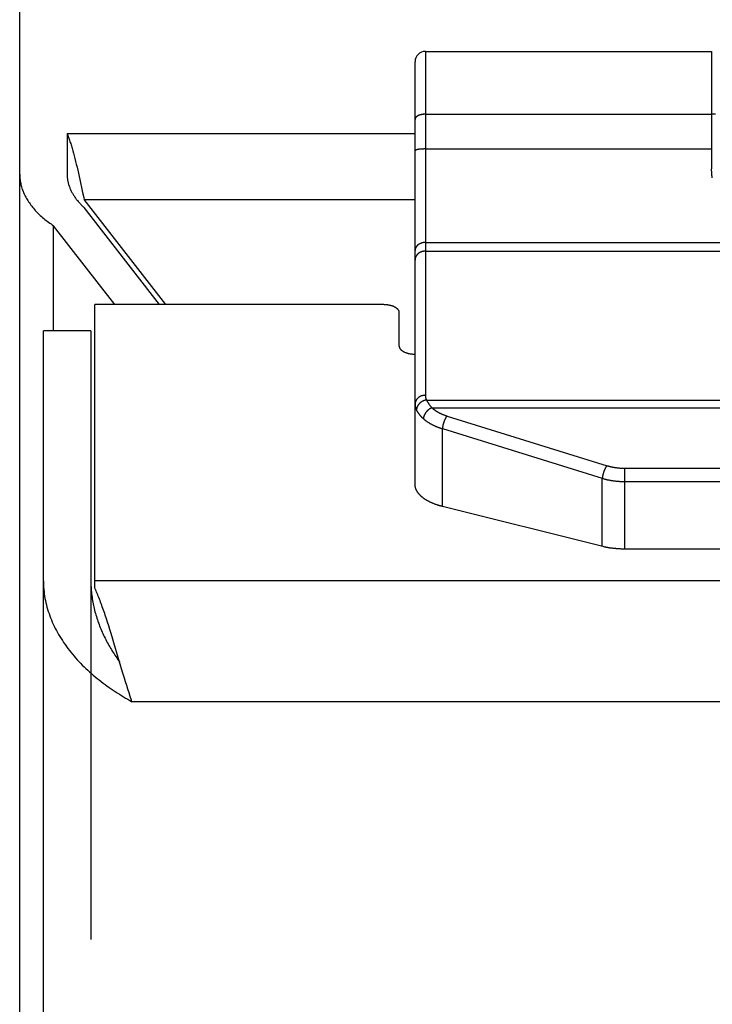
# Model space of a CAD drawing. Header units: inches. Extents: x 0 to 82.5, y 0 to 53.4.
# Tile 53 of 128: x 21.8 to 22.7, y 50.6 to 51.9. Entities that reach past the tile are written whole.
import ezdxf

# ---------------------------------------------------------------- set-up
doc = ezdxf.new("R2010")
doc.units = ezdxf.units.IN
doc.header["$LTSCALE"] = 4.538835
doc.header["$MEASUREMENT"] = 0
doc.linetypes.add('HIDDEN', pattern=[0.2, 0.1, -0.1])
doc.layers.get('0').update_dxf_attribs({"linetype": 'CONTINUOUS'})
doc.layers.add('DEFAULT_2', color=8, linetype='HIDDEN')
doc.layers.add('DOOR_ASSEMBLY', color=7, linetype='CONTINUOUS')

msp = doc.modelspace()

# ---------------------------------------------------------------- linework, layer by layer
at = {"color": 3, "linetype": 'Continuous'}
for p, q in [((21.8292, 37.9256), (21.8292, 52.4167)), ((21.8892, 51.7309), (22.3292, 51.7309)), ((21.8963, 51.7093), (21.8972, 51.7061)), ((21.8972, 51.7061), (21.8981, 51.7028)), ((21.8981, 51.7028), (21.899, 51.6994)), ((21.899, 51.6994), (21.8999, 51.6958)), ((21.8999, 51.6958), (21.9008, 51.6922)), ((21.9008, 51.6922), (21.9017, 51.6885)), ((21.9017, 51.6885), (21.9026, 51.6847)), ((21.9026, 51.6847), (21.9035, 51.6809)), ((21.9035, 51.6809), (21.9044, 51.6769)), ((21.9044, 51.6769), (21.9053, 51.6729)), ((21.9053, 51.6729), (21.9062, 51.6689)), ((21.9062, 51.6689), (21.9075, 51.6627)), ((21.9075, 51.6627), (21.9088, 51.6564)), ((22.0142, 51.5147), (21.9106, 51.6478)), ((21.9106, 51.6478), (22.3292, 51.6478)), ((21.8721, 51.4817), (21.8721, 51.6144)), ((21.9497, 51.5147), (21.8721, 51.6144))]:
    msp.add_line(p, q, dxfattribs=at)
at = {"color": 7, "linetype": 'Continuous'}
for p, q in [((21.8892, 51.7309), (21.8892, 51.6798)), ((21.8892, 51.6798), (21.8892, 51.6789)), ((22.0061, 51.5147), (21.9106, 51.6374))]:
    msp.add_line(p, q, dxfattribs=at)
at = {"color": 3, "linetype": 'Continuous'}
for points in [[(21.8892, 51.7309), (21.8896, 51.7298), (21.8901, 51.7287), (21.8905, 51.7275), (21.891, 51.7263), (21.8914, 51.725), (21.8919, 51.7238), (21.8923, 51.7225), (21.8928, 51.7211), (21.8932, 51.7198), (21.8937, 51.7184), (21.8941, 51.7169), (21.8946, 51.7155), (21.895, 51.714), (21.8954, 51.7125), (21.8959, 51.7109), (21.8963, 51.7093)], [(21.8292, 51.6798), (21.8292, 51.6783), (21.8293, 51.6768), (21.8294, 51.6753), (21.8295, 51.6738), (21.8297, 51.6724), (21.8299, 51.6709), (21.8302, 51.6694), (21.8305, 51.6679), (21.8308, 51.6664), (21.8312, 51.6649), (21.8316, 51.6635), (21.832, 51.662), (21.8325, 51.6605), (21.8331, 51.6591), (21.8336, 51.6576), (21.8342, 51.6561), (21.8349, 51.6547), (21.8356, 51.6533), (21.8363, 51.6518), (21.837, 51.6504), (21.8378, 51.649), (21.8387, 51.6476), (21.8395, 51.6462), (21.8404, 51.6448), (21.8414, 51.6434), (21.8424, 51.642), (21.8434, 51.6406), (21.8444, 51.6393), (21.8455, 51.6379), (21.8466, 51.6366), (21.8478, 51.6352), (21.8489, 51.6339), (21.8502, 51.6326), (21.8514, 51.6313), (21.8527, 51.63), (21.854, 51.6287), (21.8553, 51.6275), (21.8567, 51.6262), (21.8581, 51.625), (21.8596, 51.6237), (21.861, 51.6225), (21.8625, 51.6213), (21.864, 51.6202), (21.8656, 51.619), (21.8672, 51.6178), (21.8688, 51.6167), (21.8704, 51.6155), (21.8721, 51.6144)], [(21.9088, 51.6564), (21.9102, 51.65), (21.9106, 51.6478)]]:
    msp.add_lwpolyline(points, dxfattribs=at)
at = {"color": 7, "linetype": 'Continuous'}
msp.add_lwpolyline([(21.8892, 51.6789), (21.8892, 51.6779), (21.8893, 51.677), (21.8894, 51.676), (21.8894, 51.6751), (21.8896, 51.6741), (21.8897, 51.6732), (21.8898, 51.6722), (21.89, 51.6713), (21.8902, 51.6704), (21.8904, 51.6694), (21.8906, 51.6685), (21.8909, 51.6675), (21.8911, 51.6666), (21.8914, 51.6657), (21.8917, 51.6647), (21.892, 51.6638), (21.8924, 51.6629), (21.8927, 51.662), (21.8931, 51.6611), (21.8935, 51.6601), (21.8939, 51.6592), (21.8944, 51.6583), (21.8948, 51.6574), (21.8953, 51.6565), (21.8958, 51.6556), (21.8963, 51.6548), (21.8968, 51.6539), (21.8973, 51.653), (21.8979, 51.6521), (21.8985, 51.6513), (21.8991, 51.6504), (21.8997, 51.6495), (21.9003, 51.6487), (21.9009, 51.6478), (21.9016, 51.647), (21.9023, 51.6462), (21.903, 51.6453), (21.9037, 51.6445), (21.9044, 51.6437), (21.9051, 51.6429), (21.9059, 51.6421), (21.9066, 51.6413), (21.9074, 51.6405), (21.9082, 51.6397), (21.909, 51.6389), (21.9098, 51.6382), (21.9106, 51.6374)], dxfattribs=at)
at = {"layer": 'DEFAULT_2', "color": 8, "linetype": 'HIDDEN'}
msp.add_line((21.8892, 52.4597), (21.8892, 51.7309), dxfattribs=at)
at = {"layer": 'DOOR_ASSEMBLY', "color": 7, "linetype": 'Continuous'}
for p, q in [((22.3422, 51.8349), (22.3422, 51.4001)), ((22.3422, 51.8349), (22.7042, 51.8349)), ((22.7042, 51.8349), (22.7042, 51.6865)), ((22.3292, 51.2875), (22.3292, 51.8219)), ((22.342, 51.7555), (22.7042, 51.7555)), ((22.342, 51.7555), (22.7042, 51.7555)), ((22.7092, 51.7554), (22.7042, 51.7554)), ((22.3293, 51.7497), (22.3292, 51.7495)), ((22.3292, 51.7496), (22.3292, 51.7494)), ((22.3292, 51.7495), (22.3292, 51.7493)), ((22.3292, 51.7494), (22.3292, 51.7492)), ((22.3292, 51.7493), (22.3292, 51.7491)), ((22.3292, 51.7492), (22.3292, 51.749)), ((22.3293, 51.7499), (22.3293, 51.7498)), ((22.3293, 51.7498), (22.3293, 51.7497)), ((22.3354, 51.7112), (22.335, 51.7112)), ((22.3358, 51.7113), (22.3354, 51.7112)), ((22.3361, 51.7113), (22.3358, 51.7113)), ((22.3365, 51.7113), (22.3361, 51.7113)), ((22.3369, 51.7114), (22.3365, 51.7113)), ((22.3373, 51.7114), (22.3369, 51.7114)), ((22.3377, 51.7114), (22.3373, 51.7114)), ((22.3381, 51.7115), (22.3377, 51.7114)), ((22.3386, 51.7115), (22.3381, 51.7115)), ((22.339, 51.7115), (22.3386, 51.7115)), ((22.3394, 51.7115), (22.339, 51.7115)), ((22.3398, 51.7115), (22.3394, 51.7115)), ((22.3402, 51.7116), (22.3398, 51.7115)), ((22.3407, 51.7116), (22.3402, 51.7116)), ((22.3411, 51.7116), (22.3407, 51.7116)), ((22.3415, 51.7116), (22.3411, 51.7116)), ((22.342, 51.7116), (22.3415, 51.7116)), ((22.342, 51.7116), (22.7042, 51.7116)), ((22.3422, 51.5933), (23.8162, 51.5933)), ((22.3422, 51.5824), (23.8162, 51.5824)), ((21.9192, 51.4817), (21.8592, 51.4817)), ((21.9192, 51.4817), (21.9192, 51.1657)), ((22.3437, 51.3941), (23.8147, 51.3941)), ((22.3505, 51.3844), (23.8079, 51.3844)), ((22.3696, 51.3739), (22.5723, 51.311)), ((22.3637, 51.2595), (22.3637, 51.3579)), ((22.3637, 51.3579), (22.566, 51.2951)), ((22.5939, 51.3079), (22.5939, 51.2057)), ((22.5939, 51.3079), (23.565, 51.3079)), ((22.566, 51.209), (22.566, 51.2951)), ((22.5939, 51.2911), (23.5651, 51.2911)), ((22.5666, 51.2088), (22.3637, 51.2595)), ((23.5651, 51.2057), (22.5939, 51.2057))]:
    msp.add_line(p, q, dxfattribs=at)
at = {"layer": 'DOOR_ASSEMBLY', "color": 3, "linetype": 'Continuous'}
for p, q in [((21.9242, 51.1561), (21.9242, 51.5147)), ((22.2892, 51.5147), (21.9242, 51.5147)), ((22.3092, 51.4622), (22.3092, 51.5047)), ((21.8592, 37.3612), (21.8592, 51.4817)), ((37.7342, 51.1657), (21.9242, 51.1657)), ((21.9389, 51.1176), (21.9374, 51.1221)), ((21.9404, 51.1131), (21.9389, 51.1176)), ((21.9418, 51.1085), (21.9404, 51.1131)), ((21.9433, 51.1038), (21.9418, 51.1085)), ((21.9448, 51.0991), (21.9433, 51.1038)), ((21.947, 51.0919), (21.9448, 51.0991)), ((21.9484, 51.087), (21.947, 51.0919)), ((21.9539, 51.0687), (21.9484, 51.087)), ((21.9572, 51.0573), (21.9539, 51.0687)), ((21.9594, 51.0499), (21.9572, 51.0573)), ((21.9631, 51.0378), (21.9616, 51.0426)), ((21.9646, 51.033), (21.9631, 51.0378)), ((21.9661, 51.0284), (21.9646, 51.033)), ((21.9675, 51.0238), (21.9661, 51.0284)), ((21.969, 51.0192), (21.9675, 51.0238)), ((21.9705, 51.0148), (21.969, 51.0192)), ((21.9712, 51.0127), (21.9705, 51.0148)), ((37.6872, 51.0127), (21.9712, 51.0127))]:
    msp.add_line(p, q, dxfattribs=at)
at = {"layer": 'DOOR_ASSEMBLY', "color": 8, "linetype": 'HIDDEN'}
msp.add_line((21.9192, 51.1657), (21.9192, 37.3612), dxfattribs=at)
at = {"layer": 'DOOR_ASSEMBLY', "color": 7, "linetype": 'Continuous'}
for points in [[(22.342, 51.7555), (22.3418, 51.7555), (22.3415, 51.7555), (22.3413, 51.7554), (22.3411, 51.7554), (22.3409, 51.7554), (22.3407, 51.7554), (22.3405, 51.7554), (22.3402, 51.7554), (22.34, 51.7554), (22.3398, 51.7554), (22.3396, 51.7553), (22.3394, 51.7553), (22.3392, 51.7553), (22.339, 51.7553), (22.3388, 51.7552), (22.3386, 51.7552), (22.3383, 51.7552), (22.3381, 51.7551), (22.3379, 51.7551), (22.3377, 51.7551), (22.3375, 51.755), (22.3373, 51.755), (22.3371, 51.7549), (22.3369, 51.7549), (22.3367, 51.7549), (22.3365, 51.7548), (22.3363, 51.7548), (22.3361, 51.7547), (22.3359, 51.7547), (22.3358, 51.7546), (22.3356, 51.7546), (22.3354, 51.7545), (22.3352, 51.7544), (22.335, 51.7544), (22.3348, 51.7543), (22.3347, 51.7543), (22.3345, 51.7542), (22.3343, 51.7541), (22.3341, 51.7541), (22.334, 51.754), (22.3338, 51.7539), (22.3336, 51.7539), (22.3335, 51.7538), (22.3333, 51.7537), (22.3332, 51.7536), (22.333, 51.7536), (22.3328, 51.7535), (22.3327, 51.7534), (22.3326, 51.7533), (22.3324, 51.7533), (22.3323, 51.7532), (22.3321, 51.7531), (22.332, 51.753), (22.3319, 51.7529), (22.3317, 51.7528), (22.3316, 51.7527), (22.3315, 51.7527), (22.3314, 51.7526), (22.3312, 51.7525), (22.3311, 51.7524), (22.331, 51.7523), (22.3309, 51.7522), (22.3308, 51.7521), (22.3307, 51.752), (22.3306, 51.7519), (22.3305, 51.7518), (22.3304, 51.7517), (22.3303, 51.7516), (22.3302, 51.7515), (22.3301, 51.7514), (22.3301, 51.7513), (22.33, 51.7512), (22.3299, 51.7511), (22.3298, 51.751), (22.3298, 51.7509), (22.3297, 51.7508), (22.3297, 51.7507), (22.3296, 51.7506), (22.3295, 51.7505), (22.3295, 51.7504), (22.3295, 51.7503), (22.3294, 51.7502), (22.3294, 51.7501), (22.3293, 51.75), (22.3293, 51.7499)], [(22.342, 51.7555), (22.3418, 51.7555), (22.3415, 51.7555), (22.3413, 51.7555), (22.3411, 51.7555), (22.3409, 51.7555), (22.3407, 51.7554), (22.3405, 51.7554), (22.3402, 51.7554), (22.34, 51.7554), (22.3398, 51.7554), (22.3396, 51.7554), (22.3394, 51.7553), (22.3392, 51.7553), (22.339, 51.7553), (22.3388, 51.7553), (22.3386, 51.7552), (22.3383, 51.7552), (22.3381, 51.7552), (22.3379, 51.7551), (22.3377, 51.7551), (22.3375, 51.7551), (22.3373, 51.755), (22.3371, 51.755), (22.3369, 51.7549), (22.3367, 51.7549), (22.3365, 51.7548), (22.3363, 51.7548), (22.3361, 51.7547), (22.3359, 51.7547), (22.3358, 51.7546), (22.3356, 51.7546), (22.3354, 51.7545), (22.3352, 51.7545), (22.335, 51.7544), (22.3348, 51.7544), (22.3347, 51.7543), (22.3345, 51.7542), (22.3343, 51.7542), (22.3341, 51.7541), (22.334, 51.754), (22.3338, 51.754), (22.3336, 51.7539), (22.3335, 51.7538), (22.3333, 51.7538), (22.3332, 51.7537), (22.333, 51.7536), (22.3328, 51.7535), (22.3327, 51.7534), (22.3326, 51.7534), (22.3324, 51.7533), (22.3323, 51.7532), (22.3321, 51.7531), (22.332, 51.753), (22.3319, 51.753), (22.3317, 51.7529), (22.3316, 51.7528), (22.3315, 51.7527), (22.3314, 51.7526), (22.3312, 51.7525), (22.3311, 51.7524), (22.331, 51.7523), (22.3309, 51.7522), (22.3308, 51.7521), (22.3307, 51.752), (22.3306, 51.752), (22.3305, 51.7519), (22.3304, 51.7518), (22.3303, 51.7517), (22.3302, 51.7516), (22.3301, 51.7515), (22.3301, 51.7514), (22.33, 51.7513), (22.3299, 51.7512), (22.3298, 51.7511), (22.3298, 51.751), (22.3297, 51.7509), (22.3297, 51.7507), (22.3296, 51.7506), (22.3295, 51.7505), (22.3295, 51.7504), (22.3295, 51.7503), (22.3294, 51.7502), (22.3294, 51.7501), (22.3293, 51.75), (22.3293, 51.7499)], [(22.335, 51.7112), (22.3348, 51.7112), (22.3347, 51.7111), (22.3345, 51.7111), (22.3343, 51.7111), (22.3341, 51.7111), (22.334, 51.711), (22.3338, 51.711), (22.3336, 51.711), (22.3335, 51.711), (22.3333, 51.7109), (22.3332, 51.7109), (22.333, 51.7109), (22.3328, 51.7108), (22.3327, 51.7108), (22.3326, 51.7108), (22.3324, 51.7108), (22.3323, 51.7107), (22.3321, 51.7107), (22.332, 51.7107), (22.3319, 51.7106), (22.3317, 51.7106), (22.3316, 51.7106), (22.3315, 51.7105), (22.3314, 51.7105), (22.3312, 51.7105), (22.3311, 51.7104), (22.331, 51.7104), (22.3309, 51.7104), (22.3308, 51.7103), (22.3307, 51.7103), (22.3306, 51.7103), (22.3305, 51.7102), (22.3304, 51.7102), (22.3303, 51.7101), (22.3302, 51.7101), (22.3301, 51.7101), (22.3301, 51.71), (22.33, 51.71), (22.3299, 51.71), (22.3298, 51.7099), (22.3298, 51.7099), (22.3297, 51.7098), (22.3297, 51.7098), (22.3296, 51.7098), (22.3295, 51.7097), (22.3295, 51.7097), (22.3295, 51.7096), (22.3294, 51.7096), (22.3294, 51.7096), (22.3293, 51.7095), (22.3293, 51.7095), (22.3293, 51.7094), (22.3293, 51.7094), (22.3292, 51.7094), (22.3292, 51.7093), (22.3292, 51.7093), (22.3292, 51.7092), (22.3292, 51.7092), (22.3292, 51.7092)], [(22.7051, 51.675), (22.705, 51.6755), (22.7049, 51.676), (22.7048, 51.6765), (22.7048, 51.6771), (22.7047, 51.6776), (22.7046, 51.6782), (22.7046, 51.6788), (22.7045, 51.6795), (22.7044, 51.6802), (22.7044, 51.6809), (22.7043, 51.6816), (22.7043, 51.6824), (22.7043, 51.6832), (22.7042, 51.684), (22.7042, 51.6848), (22.7042, 51.6856), (22.7042, 51.6865)], [(22.3422, 51.5933), (22.342, 51.5933), (22.3418, 51.5933), (22.3415, 51.5932), (22.3413, 51.5932), (22.3411, 51.5932), (22.3409, 51.5932), (22.3407, 51.5932), (22.3405, 51.5932), (22.3402, 51.5931), (22.34, 51.5931), (22.3398, 51.5931), (22.3396, 51.5931), (22.3394, 51.593), (22.3392, 51.593), (22.339, 51.5929), (22.3388, 51.5929), (22.3386, 51.5929), (22.3383, 51.5928), (22.3381, 51.5928), (22.3379, 51.5927), (22.3377, 51.5926), (22.3375, 51.5926), (22.3373, 51.5925), (22.3371, 51.5925), (22.3369, 51.5924), (22.3367, 51.5923), (22.3365, 51.5922), (22.3363, 51.5922), (22.3361, 51.5921), (22.3359, 51.592), (22.3358, 51.5919), (22.3356, 51.5918), (22.3354, 51.5918), (22.3352, 51.5917), (22.335, 51.5916), (22.3348, 51.5915), (22.3347, 51.5914), (22.3345, 51.5913), (22.3343, 51.5912), (22.3341, 51.5911), (22.334, 51.591), (22.3338, 51.5909), (22.3336, 51.5908), (22.3335, 51.5906), (22.3333, 51.5905), (22.3332, 51.5904), (22.333, 51.5903), (22.3328, 51.5902), (22.3327, 51.5901), (22.3326, 51.5899), (22.3324, 51.5898), (22.3323, 51.5897), (22.3321, 51.5895), (22.332, 51.5894), (22.3319, 51.5893), (22.3317, 51.5891), (22.3316, 51.589), (22.3315, 51.5889), (22.3314, 51.5887), (22.3312, 51.5886), (22.3311, 51.5884), (22.331, 51.5883), (22.3309, 51.5882), (22.3308, 51.588), (22.3307, 51.5879), (22.3306, 51.5877), (22.3305, 51.5876), (22.3304, 51.5874), (22.3303, 51.5872), (22.3302, 51.5871), (22.3301, 51.5869), (22.3301, 51.5868), (22.33, 51.5866), (22.3299, 51.5865), (22.3298, 51.5863), (22.3298, 51.5861), (22.3297, 51.586), (22.3297, 51.5858), (22.3296, 51.5856), (22.3295, 51.5855), (22.3295, 51.5853), (22.3295, 51.5852), (22.3294, 51.585), (22.3294, 51.5848), (22.3293, 51.5847), (22.3293, 51.5845), (22.3293, 51.5843), (22.3293, 51.5842), (22.3292, 51.584), (22.3292, 51.5838), (22.3292, 51.5836), (22.3292, 51.5835), (22.3292, 51.5833), (22.3292, 51.5831)], [(22.3422, 51.5824), (22.342, 51.5824), (22.3418, 51.5824), (22.3415, 51.5824), (22.3413, 51.5823), (22.3411, 51.5823), (22.3409, 51.5823), (22.3407, 51.5823), (22.3405, 51.5823), (22.3402, 51.5822), (22.34, 51.5822), (22.3398, 51.5822), (22.3396, 51.5821), (22.3394, 51.5821), (22.3392, 51.5821), (22.339, 51.582), (22.3388, 51.582), (22.3386, 51.5819), (22.3383, 51.5819), (22.3381, 51.5818), (22.3379, 51.5817), (22.3377, 51.5817), (22.3375, 51.5816), (22.3373, 51.5816), (22.3371, 51.5815), (22.3369, 51.5814), (22.3367, 51.5813), (22.3365, 51.5812), (22.3363, 51.5812), (22.3361, 51.5811), (22.3359, 51.581), (22.3358, 51.5809), (22.3356, 51.5808), (22.3354, 51.5807), (22.3352, 51.5806), (22.335, 51.5805), (22.3348, 51.5804), (22.3347, 51.5803), (22.3345, 51.5802), (22.3343, 51.5801), (22.3341, 51.5799), (22.334, 51.5798), (22.3338, 51.5797), (22.3336, 51.5796), (22.3335, 51.5795), (22.3333, 51.5793), (22.3332, 51.5792), (22.333, 51.5791), (22.3328, 51.5789), (22.3327, 51.5788), (22.3326, 51.5787), (22.3324, 51.5785), (22.3323, 51.5784), (22.3321, 51.5782), (22.332, 51.5781), (22.3319, 51.5779), (22.3317, 51.5778), (22.3316, 51.5776), (22.3315, 51.5775), (22.3314, 51.5773), (22.3312, 51.5772), (22.3311, 51.577), (22.331, 51.5769), (22.3309, 51.5767), (22.3308, 51.5765), (22.3307, 51.5764), (22.3306, 51.5762), (22.3305, 51.576), (22.3304, 51.5759), (22.3303, 51.5757), (22.3302, 51.5755), (22.3301, 51.5753), (22.3301, 51.5752), (22.33, 51.575), (22.3299, 51.5748), (22.3298, 51.5746), (22.3298, 51.5744), (22.3297, 51.5743), (22.3297, 51.5741), (22.3296, 51.5739), (22.3295, 51.5737), (22.3295, 51.5735), (22.3295, 51.5734), (22.3294, 51.5732), (22.3294, 51.573), (22.3293, 51.5728), (22.3293, 51.5726), (22.3293, 51.5724), (22.3293, 51.5722), (22.3292, 51.5721), (22.3292, 51.5719), (22.3292, 51.5717), (22.3292, 51.5715), (22.3292, 51.5713), (22.3292, 51.5711)], [(22.3422, 51.4001), (22.342, 51.4001), (22.3418, 51.4001), (22.3415, 51.4001), (22.3413, 51.4), (22.3411, 51.4), (22.3409, 51.4), (22.3407, 51.4), (22.3405, 51.4), (22.3402, 51.3999), (22.34, 51.3999), (22.3398, 51.3999), (22.3396, 51.3998), (22.3394, 51.3998), (22.3392, 51.3998), (22.339, 51.3997), (22.3388, 51.3997), (22.3386, 51.3996), (22.3383, 51.3996), (22.3381, 51.3995), (22.3379, 51.3994), (22.3377, 51.3994), (22.3375, 51.3993), (22.3373, 51.3992), (22.3371, 51.3992), (22.3369, 51.3991), (22.3367, 51.399), (22.3365, 51.3989), (22.3363, 51.3989), (22.3361, 51.3988), (22.3359, 51.3987), (22.3358, 51.3986), (22.3356, 51.3985), (22.3354, 51.3984), (22.3352, 51.3983), (22.335, 51.3982), (22.3348, 51.3981), (22.3347, 51.398), (22.3345, 51.3979), (22.3343, 51.3978), (22.3341, 51.3976), (22.334, 51.3975), (22.3338, 51.3974), (22.3336, 51.3973), (22.3335, 51.3972), (22.3333, 51.397), (22.3332, 51.3969), (22.333, 51.3968), (22.3328, 51.3966), (22.3327, 51.3965), (22.3326, 51.3964), (22.3324, 51.3962), (22.3323, 51.3961), (22.3321, 51.3959), (22.332, 51.3958), (22.3319, 51.3956), (22.3317, 51.3955), (22.3316, 51.3953), (22.3315, 51.3952), (22.3314, 51.395), (22.3312, 51.3949), (22.3311, 51.3947), (22.331, 51.3945), (22.3309, 51.3944), (22.3308, 51.3942), (22.3307, 51.3941), (22.3306, 51.3939), (22.3305, 51.3937), (22.3304, 51.3935), (22.3303, 51.3934), (22.3302, 51.3932), (22.3301, 51.393), (22.3301, 51.3929), (22.33, 51.3927), (22.3299, 51.3925), (22.3298, 51.3923), (22.3298, 51.3921), (22.3297, 51.392), (22.3297, 51.3918), (22.3296, 51.3916), (22.3295, 51.3914), (22.3295, 51.3912), (22.3295, 51.3911), (22.3294, 51.3909), (22.3294, 51.3907), (22.3293, 51.3905), (22.3293, 51.3903), (22.3293, 51.3901), (22.3293, 51.3899), (22.3292, 51.3897), (22.3292, 51.3896), (22.3292, 51.3894), (22.3292, 51.3892), (22.3292, 51.389), (22.3292, 51.3888)], [(22.3437, 51.3941), (22.3434, 51.3941), (22.3432, 51.394), (22.343, 51.394), (22.3428, 51.394), (22.3426, 51.3939), (22.3424, 51.3939), (22.3422, 51.3938), (22.342, 51.3938), (22.3418, 51.3937), (22.3416, 51.3937), (22.3413, 51.3936), (22.3411, 51.3936), (22.3409, 51.3935), (22.3407, 51.3934), (22.3405, 51.3934), (22.3403, 51.3933), (22.3401, 51.3932), (22.3399, 51.3931), (22.3397, 51.3931), (22.3395, 51.393), (22.3393, 51.3929), (22.3391, 51.3928), (22.3389, 51.3927), (22.3387, 51.3926), (22.3385, 51.3925), (22.3383, 51.3924), (22.3382, 51.3923), (22.338, 51.3922), (22.3378, 51.3921), (22.3376, 51.392), (22.3374, 51.3918), (22.3372, 51.3917), (22.337, 51.3916), (22.3369, 51.3915), (22.3367, 51.3914), (22.3365, 51.3912), (22.3363, 51.3911), (22.3362, 51.391), (22.336, 51.3908), (22.3358, 51.3907), (22.3357, 51.3906), (22.3355, 51.3904), (22.3353, 51.3903), (22.3352, 51.3901), (22.335, 51.39), (22.3349, 51.3898), (22.3347, 51.3897), (22.3346, 51.3895), (22.3344, 51.3894), (22.3343, 51.3892), (22.3342, 51.3891), (22.334, 51.3889), (22.3339, 51.3888), (22.3338, 51.3886), (22.3336, 51.3884), (22.3335, 51.3883), (22.3334, 51.3881), (22.3333, 51.3879), (22.3331, 51.3878), (22.333, 51.3876), (22.3329, 51.3874), (22.3328, 51.3872), (22.3327, 51.3871), (22.3326, 51.3869), (22.3325, 51.3867), (22.3324, 51.3865), (22.3323, 51.3863), (22.3322, 51.3862), (22.3321, 51.386), (22.332, 51.3858), (22.332, 51.3856), (22.3319, 51.3854), (22.3318, 51.3852), (22.3317, 51.3851), (22.3317, 51.3849), (22.3316, 51.3847), (22.3315, 51.3845), (22.3315, 51.3843), (22.3314, 51.3841), (22.3314, 51.3839), (22.3313, 51.3837), (22.3313, 51.3836), (22.3312, 51.3834), (22.3312, 51.3832), (22.3312, 51.383), (22.3311, 51.3828), (22.3311, 51.3826), (22.3311, 51.3824), (22.3311, 51.3822), (22.3311, 51.382), (22.3311, 51.3818), (22.331, 51.3817), (22.331, 51.3815), (22.331, 51.3813)], [(22.3422, 51.4001), (22.3422, 51.3998), (22.3422, 51.3995), (22.3422, 51.3992), (22.3422, 51.399), (22.3423, 51.3987), (22.3423, 51.3984), (22.3423, 51.3982), (22.3424, 51.3979), (22.3424, 51.3976), (22.3425, 51.3973), (22.3426, 51.3971), (22.3426, 51.3968), (22.3427, 51.3965), (22.3428, 51.3962), (22.3429, 51.396), (22.343, 51.3957), (22.3431, 51.3954), (22.3432, 51.3952), (22.3433, 51.3949), (22.3434, 51.3946), (22.3435, 51.3944), (22.3437, 51.3941)], [(22.3437, 51.3941), (22.3438, 51.3938), (22.3439, 51.3935), (22.3441, 51.3932), (22.3442, 51.393), (22.3444, 51.3927), (22.3445, 51.3924), (22.3447, 51.3921), (22.3448, 51.3918), (22.345, 51.3915), (22.3452, 51.3912), (22.3454, 51.3909), (22.3456, 51.3906), (22.3458, 51.3903), (22.346, 51.39), (22.3462, 51.3897), (22.3464, 51.3894), (22.3466, 51.3891), (22.3468, 51.3888), (22.347, 51.3884), (22.3473, 51.3881), (22.3475, 51.3878), (22.3478, 51.3875), (22.348, 51.3872), (22.3483, 51.3869), (22.3485, 51.3866), (22.3488, 51.3863), (22.3491, 51.386), (22.3493, 51.3857), (22.3496, 51.3853), (22.3499, 51.385), (22.3502, 51.3847), (22.3505, 51.3844)], [(22.3292, 51.3888), (22.3292, 51.3885), (22.3292, 51.3881), (22.3292, 51.3878), (22.3293, 51.3874), (22.3293, 51.3871), (22.3293, 51.3867), (22.3294, 51.3864), (22.3294, 51.386), (22.3295, 51.3857), (22.3296, 51.3854), (22.3297, 51.385), (22.3297, 51.3847), (22.3298, 51.3843), (22.3299, 51.384), (22.3301, 51.3836), (22.3302, 51.3833), (22.3303, 51.383), (22.3304, 51.3826), (22.3306, 51.3823), (22.3307, 51.382), (22.3309, 51.3816), (22.331, 51.3813)], [(22.331, 51.3813), (22.3312, 51.381), (22.3314, 51.3806), (22.3315, 51.3803), (22.3317, 51.38), (22.3319, 51.3797), (22.3321, 51.3793), (22.3323, 51.379), (22.3325, 51.3787), (22.3328, 51.3783), (22.333, 51.378), (22.3332, 51.3777), (22.3335, 51.3773), (22.3337, 51.377), (22.334, 51.3767), (22.3342, 51.3763), (22.3345, 51.376), (22.3348, 51.3756), (22.335, 51.3753), (22.3353, 51.375), (22.3356, 51.3746), (22.3359, 51.3743), (22.3362, 51.3739), (22.3365, 51.3736), (22.3369, 51.3733), (22.3372, 51.3729), (22.3375, 51.3726), (22.3379, 51.3722), (22.3382, 51.3719), (22.3386, 51.3716), (22.3389, 51.3712), (22.3393, 51.3709), (22.3397, 51.3705)], [(22.3505, 51.3844), (22.3503, 51.3843), (22.3501, 51.3843), (22.35, 51.3842), (22.3498, 51.3841), (22.3496, 51.384), (22.3494, 51.3839), (22.3492, 51.3838), (22.3491, 51.3837), (22.3489, 51.3836), (22.3487, 51.3835), (22.3485, 51.3834), (22.3483, 51.3833), (22.3482, 51.3832), (22.348, 51.3831), (22.3478, 51.383), (22.3476, 51.3829), (22.3475, 51.3828), (22.3473, 51.3827), (22.3471, 51.3825), (22.347, 51.3824), (22.3468, 51.3823), (22.3466, 51.3822), (22.3465, 51.382), (22.3463, 51.3819), (22.3461, 51.3818), (22.346, 51.3816), (22.3458, 51.3815), (22.3456, 51.3813), (22.3455, 51.3812), (22.3453, 51.3811), (22.3452, 51.3809), (22.345, 51.3808), (22.3448, 51.3806), (22.3447, 51.3805), (22.3445, 51.3803), (22.3444, 51.3801), (22.3442, 51.38), (22.3441, 51.3798), (22.344, 51.3797), (22.3438, 51.3795), (22.3437, 51.3793), (22.3435, 51.3792), (22.3434, 51.379), (22.3433, 51.3789), (22.3431, 51.3787), (22.343, 51.3785), (22.3429, 51.3783), (22.3427, 51.3782), (22.3426, 51.378), (22.3425, 51.3778), (22.3424, 51.3776), (22.3423, 51.3775), (22.3421, 51.3773), (22.342, 51.3771), (22.3419, 51.3769), (22.3418, 51.3768), (22.3417, 51.3766), (22.3416, 51.3764), (22.3415, 51.3762), (22.3414, 51.376), (22.3413, 51.3758), (22.3412, 51.3757), (22.3411, 51.3755), (22.341, 51.3753), (22.3409, 51.3751), (22.3408, 51.3749), (22.3408, 51.3747), (22.3407, 51.3746), (22.3406, 51.3744), (22.3405, 51.3742), (22.3405, 51.374), (22.3404, 51.3738), (22.3403, 51.3736), (22.3403, 51.3734), (22.3402, 51.3733), (22.3402, 51.3731), (22.3401, 51.3729), (22.3401, 51.3727), (22.34, 51.3725), (22.34, 51.3723), (22.3399, 51.3722), (22.3399, 51.372), (22.3398, 51.3718), (22.3398, 51.3716), (22.3398, 51.3714), (22.3398, 51.3713), (22.3397, 51.3711), (22.3397, 51.3709), (22.3397, 51.3707), (22.3397, 51.3705)], [(22.3505, 51.3844), (22.3508, 51.3841), (22.3511, 51.3839), (22.3514, 51.3836), (22.3517, 51.3833), (22.352, 51.383), (22.3524, 51.3828), (22.3527, 51.3825), (22.353, 51.3822), (22.3534, 51.382), (22.3537, 51.3817), (22.3541, 51.3815), (22.3544, 51.3812), (22.3548, 51.381), (22.3551, 51.3807), (22.3555, 51.3805), (22.3558, 51.3802), (22.3562, 51.38), (22.3566, 51.3798), (22.357, 51.3795), (22.3574, 51.3793), (22.3577, 51.3791), (22.3581, 51.3788), (22.3585, 51.3786), (22.3589, 51.3784), (22.3593, 51.3782), (22.3597, 51.378), (22.3602, 51.3777), (22.3606, 51.3775), (22.361, 51.3773), (22.3614, 51.3771), (22.3618, 51.3769), (22.3623, 51.3767), (22.3627, 51.3765), (22.3631, 51.3763), (22.3636, 51.3761), (22.364, 51.376), (22.3645, 51.3758), (22.3649, 51.3756), (22.3654, 51.3754), (22.3658, 51.3752), (22.3663, 51.3751), (22.3667, 51.3749), (22.3672, 51.3747), (22.3677, 51.3746), (22.3681, 51.3744), (22.3686, 51.3743), (22.3691, 51.3741), (22.3696, 51.3739)], [(22.3397, 51.3705), (22.3401, 51.3702), (22.3404, 51.3699), (22.3408, 51.3696), (22.3412, 51.3692), (22.3416, 51.3689), (22.342, 51.3686), (22.3425, 51.3683), (22.3429, 51.3679), (22.3433, 51.3676), (22.3437, 51.3673), (22.3442, 51.367), (22.3446, 51.3667), (22.3451, 51.3664), (22.3455, 51.3661), (22.346, 51.3658), (22.3464, 51.3655), (22.3469, 51.3652), (22.3474, 51.3649), (22.3479, 51.3646), (22.3483, 51.3644), (22.3488, 51.3641), (22.3493, 51.3638), (22.3498, 51.3635), (22.3503, 51.3633), (22.3508, 51.363), (22.3514, 51.3627), (22.3519, 51.3625), (22.3524, 51.3622), (22.3529, 51.362), (22.3535, 51.3617), (22.354, 51.3615), (22.3545, 51.3612), (22.3551, 51.361), (22.3556, 51.3608), (22.3562, 51.3605), (22.3567, 51.3603), (22.3573, 51.3601), (22.3579, 51.3599), (22.3584, 51.3597), (22.359, 51.3594), (22.3596, 51.3592), (22.3602, 51.359), (22.3608, 51.3588), (22.3614, 51.3586), (22.3619, 51.3584), (22.3625, 51.3583), (22.3631, 51.3581), (22.3637, 51.3579)], [(22.3696, 51.3739), (22.3695, 51.3738), (22.3694, 51.3737), (22.3693, 51.3736), (22.3692, 51.3734), (22.3691, 51.3733), (22.369, 51.3732), (22.3689, 51.373), (22.3688, 51.3729), (22.3687, 51.3728), (22.3686, 51.3726), (22.3685, 51.3725), (22.3684, 51.3723), (22.3683, 51.3722), (22.3682, 51.372), (22.3681, 51.3718), (22.368, 51.3717), (22.3679, 51.3715), (22.3678, 51.3714), (22.3677, 51.3712), (22.3676, 51.371), (22.3675, 51.3708), (22.3674, 51.3707), (22.3673, 51.3705), (22.3673, 51.3703), (22.3672, 51.3701), (22.3671, 51.37), (22.367, 51.3698), (22.3669, 51.3696), (22.3668, 51.3694), (22.3667, 51.3692), (22.3666, 51.369), (22.3666, 51.3688), (22.3665, 51.3686), (22.3664, 51.3685), (22.3663, 51.3683), (22.3662, 51.3681), (22.3661, 51.3679), (22.3661, 51.3677), (22.366, 51.3675), (22.3659, 51.3673), (22.3658, 51.3671), (22.3658, 51.3669), (22.3657, 51.3667), (22.3656, 51.3665), (22.3655, 51.3662), (22.3655, 51.366), (22.3654, 51.3658), (22.3653, 51.3656), (22.3653, 51.3654), (22.3652, 51.3652), (22.3651, 51.365), (22.3651, 51.3648), (22.365, 51.3646), (22.3649, 51.3644), (22.3649, 51.3642), (22.3648, 51.364), (22.3648, 51.3637), (22.3647, 51.3635), (22.3647, 51.3633), (22.3646, 51.3631), (22.3645, 51.3629), (22.3645, 51.3627), (22.3644, 51.3625), (22.3644, 51.3623), (22.3644, 51.3621), (22.3643, 51.3619), (22.3643, 51.3617), (22.3642, 51.3614), (22.3642, 51.3612), (22.3641, 51.361), (22.3641, 51.3608), (22.3641, 51.3606), (22.364, 51.3604), (22.364, 51.3602), (22.364, 51.36), (22.3639, 51.3598), (22.3639, 51.3596), (22.3639, 51.3594), (22.3639, 51.3592), (22.3638, 51.359), (22.3638, 51.3588), (22.3638, 51.3586), (22.3638, 51.3584), (22.3638, 51.3583), (22.3638, 51.3581), (22.3637, 51.3579)], [(22.5718, 51.3111), (22.5717, 51.311), (22.5716, 51.3109), (22.5715, 51.3108), (22.5714, 51.3106), (22.5713, 51.3105), (22.5712, 51.3104), (22.5711, 51.3102), (22.571, 51.3101), (22.5709, 51.3099), (22.5708, 51.3098), (22.5707, 51.3096), (22.5706, 51.3095), (22.5705, 51.3093), (22.5704, 51.3092), (22.5703, 51.309), (22.5703, 51.3089), (22.5702, 51.3087), (22.5701, 51.3085), (22.57, 51.3084), (22.5699, 51.3082), (22.5698, 51.308), (22.5697, 51.3079), (22.5696, 51.3077), (22.5695, 51.3075), (22.5694, 51.3073), (22.5693, 51.3071), (22.5692, 51.307), (22.5692, 51.3068), (22.5691, 51.3066), (22.569, 51.3064), (22.5689, 51.3062), (22.5688, 51.306), (22.5687, 51.3058), (22.5686, 51.3056), (22.5686, 51.3054), (22.5685, 51.3052), (22.5684, 51.3051), (22.5683, 51.3049), (22.5682, 51.3047), (22.5682, 51.3045), (22.5681, 51.3043), (22.568, 51.304), (22.5679, 51.3038), (22.5679, 51.3036), (22.5678, 51.3034), (22.5677, 51.3032), (22.5676, 51.303), (22.5676, 51.3028), (22.5675, 51.3026), (22.5674, 51.3024), (22.5674, 51.3022), (22.5673, 51.302), (22.5673, 51.3018), (22.5672, 51.3016), (22.5671, 51.3014), (22.5671, 51.3011), (22.567, 51.3009), (22.567, 51.3007), (22.5669, 51.3005), (22.5669, 51.3003), (22.5668, 51.3001), (22.5667, 51.2999), (22.5667, 51.2997), (22.5667, 51.2995), (22.5666, 51.2993), (22.5666, 51.299), (22.5665, 51.2988), (22.5665, 51.2986), (22.5664, 51.2984), (22.5664, 51.2982), (22.5664, 51.298), (22.5663, 51.2978), (22.5663, 51.2976), (22.5663, 51.2974), (22.5662, 51.2972), (22.5662, 51.297), (22.5662, 51.2968), (22.5661, 51.2966), (22.5661, 51.2964), (22.5661, 51.2962), (22.5661, 51.296), (22.5661, 51.2958), (22.566, 51.2956), (22.566, 51.2954), (22.566, 51.2953), (22.566, 51.2951)], [(22.5723, 51.311), (22.5728, 51.3108), (22.5733, 51.3107), (22.5738, 51.3106), (22.5743, 51.3104), (22.5748, 51.3103), (22.5753, 51.3102), (22.5758, 51.31), (22.5763, 51.3099), (22.5768, 51.3098), (22.5773, 51.3097), (22.5779, 51.3096), (22.5784, 51.3095), (22.5789, 51.3093), (22.5794, 51.3092), (22.5799, 51.3091), (22.5805, 51.3091), (22.581, 51.309), (22.5815, 51.3089), (22.582, 51.3088), (22.5826, 51.3087), (22.5831, 51.3086), (22.5836, 51.3086), (22.5842, 51.3085), (22.5847, 51.3084), (22.5853, 51.3084), (22.5858, 51.3083), (22.5863, 51.3083), (22.5869, 51.3082), (22.5874, 51.3082), (22.588, 51.3081), (22.5885, 51.3081), (22.589, 51.308), (22.5896, 51.308), (22.5901, 51.308), (22.5907, 51.308), (22.5912, 51.3079), (22.5918, 51.3079), (22.5923, 51.3079), (22.5929, 51.3079), (22.5934, 51.3079), (22.5939, 51.3079)], [(22.566, 51.2951), (22.5666, 51.2949), (22.5672, 51.2947), (22.5679, 51.2945), (22.5685, 51.2944), (22.5691, 51.2942), (22.5698, 51.294), (22.5704, 51.2939), (22.571, 51.2937), (22.5717, 51.2936), (22.5723, 51.2934), (22.573, 51.2933), (22.5736, 51.2932), (22.5743, 51.293), (22.5749, 51.2929), (22.5756, 51.2928), (22.5763, 51.2927), (22.5769, 51.2925), (22.5776, 51.2924), (22.5783, 51.2923), (22.5789, 51.2922), (22.5796, 51.2921), (22.5803, 51.292), (22.5809, 51.292), (22.5816, 51.2919), (22.5823, 51.2918), (22.583, 51.2917), (22.5837, 51.2916), (22.5843, 51.2916), (22.585, 51.2915), (22.5857, 51.2915), (22.5864, 51.2914), (22.5871, 51.2914), (22.5878, 51.2913), (22.5884, 51.2913), (22.5891, 51.2913), (22.5898, 51.2912), (22.5905, 51.2912), (22.5912, 51.2912), (22.5919, 51.2912), (22.5926, 51.2911), (22.5933, 51.2911), (22.5939, 51.2911)], [(22.3637, 51.2595), (22.3631, 51.2597), (22.3625, 51.2598), (22.3619, 51.26), (22.3613, 51.2602), (22.3607, 51.2603), (22.3601, 51.2605), (22.3595, 51.2607), (22.3589, 51.2609), (22.3583, 51.2611), (22.3577, 51.2612), (22.3572, 51.2614), (22.3566, 51.2616), (22.356, 51.2618), (22.3554, 51.262), (22.3549, 51.2622), (22.3543, 51.2624), (22.3538, 51.2626), (22.3532, 51.2629), (22.3527, 51.2631), (22.3521, 51.2633), (22.3516, 51.2635), (22.3511, 51.2637), (22.3506, 51.264), (22.35, 51.2642), (22.3495, 51.2644), (22.349, 51.2647), (22.3485, 51.2649), (22.348, 51.2651), (22.3475, 51.2654), (22.347, 51.2656), (22.3466, 51.2659), (22.3461, 51.2661), (22.3456, 51.2664), (22.3452, 51.2666), (22.3447, 51.2669), (22.3442, 51.2671), (22.3438, 51.2674), (22.3433, 51.2677), (22.3429, 51.2679), (22.3425, 51.2682), (22.3421, 51.2685), (22.3416, 51.2688), (22.3412, 51.269), (22.3408, 51.2693), (22.3404, 51.2696), (22.34, 51.2699), (22.3396, 51.2702), (22.3393, 51.2705), (22.3389, 51.2708), (22.3385, 51.2711), (22.3382, 51.2713), (22.3378, 51.2716), (22.3375, 51.2719), (22.3371, 51.2722), (22.3368, 51.2726), (22.3365, 51.2729), (22.3361, 51.2732), (22.3358, 51.2735), (22.3355, 51.2738), (22.3352, 51.2741), (22.3349, 51.2744), (22.3346, 51.2747), (22.3344, 51.275), (22.3341, 51.2754), (22.3338, 51.2757), (22.3336, 51.276), (22.3333, 51.2763), (22.3331, 51.2766), (22.3328, 51.277), (22.3326, 51.2773), (22.3324, 51.2776), (22.3322, 51.278), (22.332, 51.2783), (22.3318, 51.2786), (22.3316, 51.2789), (22.3314, 51.2793), (22.3312, 51.2796), (22.331, 51.2799), (22.3309, 51.2803), (22.3307, 51.2806), (22.3306, 51.281), (22.3304, 51.2813), (22.3303, 51.2816), (22.3302, 51.282), (22.3301, 51.2823), (22.3299, 51.2827), (22.3298, 51.283), (22.3297, 51.2833), (22.3297, 51.2837), (22.3296, 51.284), (22.3295, 51.2844), (22.3294, 51.2847), (22.3294, 51.2851), (22.3293, 51.2854), (22.3293, 51.2858), (22.3293, 51.2861), (22.3292, 51.2864), (22.3292, 51.2868), (22.3292, 51.2871), (22.3292, 51.2875)], [(22.5939, 51.2057), (22.5933, 51.2057), (22.5926, 51.2057), (22.5919, 51.2057), (22.5912, 51.2057), (22.5905, 51.2057), (22.5898, 51.2057), (22.5891, 51.2058), (22.5884, 51.2058), (22.5877, 51.2058), (22.5871, 51.2059), (22.5864, 51.2059), (22.5857, 51.2059), (22.585, 51.206), (22.5843, 51.206), (22.5836, 51.2061), (22.583, 51.2062), (22.5823, 51.2062), (22.5816, 51.2063), (22.5809, 51.2064), (22.5803, 51.2064), (22.5796, 51.2065), (22.5789, 51.2066), (22.5782, 51.2067), (22.5776, 51.2068), (22.5769, 51.2069), (22.5763, 51.2069), (22.5756, 51.207), (22.5749, 51.2072), (22.5743, 51.2073), (22.5736, 51.2074), (22.573, 51.2075), (22.5723, 51.2076), (22.5717, 51.2077), (22.571, 51.2078), (22.5704, 51.208), (22.5698, 51.2081), (22.5691, 51.2082), (22.5685, 51.2084), (22.5679, 51.2085), (22.5672, 51.2087), (22.5666, 51.2088)], [(21.9192, 51.1657), (21.9192, 51.1636), (21.9193, 51.1615), (21.9193, 51.1594), (21.9194, 51.1573), (21.9196, 51.1552), (21.9197, 51.1532), (21.9199, 51.1511), (21.9201, 51.149), (21.9204, 51.1469), (21.9207, 51.1448), (21.921, 51.1428), (21.9213, 51.1407), (21.9217, 51.1387), (21.9221, 51.1366), (21.9225, 51.1345), (21.9229, 51.1325), (21.9234, 51.1305), (21.9239, 51.1284), (21.9244, 51.1264), (21.925, 51.1244), (21.9256, 51.1224), (21.9262, 51.1203), (21.9268, 51.1183), (21.9274, 51.1163), (21.9281, 51.1144), (21.9288, 51.1124), (21.9296, 51.1104), (21.9303, 51.1084), (21.9311, 51.1065), (21.9319, 51.1046), (21.9327, 51.1026), (21.9336, 51.1007), (21.9344, 51.0988), (21.9353, 51.0969), (21.9362, 51.095), (21.9371, 51.0931), (21.9381, 51.0912), (21.9391, 51.0894), (21.94, 51.0875), (21.941, 51.0857), (21.942, 51.0839), (21.9431, 51.0821), (21.9441, 51.0803), (21.9452, 51.0785), (21.9463, 51.0767), (21.9474, 51.075), (21.9485, 51.0732), (21.9496, 51.0715), (21.9507, 51.0698), (21.9519, 51.0681), (21.953, 51.0664), (21.9542, 51.0647), (21.9554, 51.063), (21.9557, 51.0626)]]:
    msp.add_lwpolyline(points, dxfattribs=at)
at = {"layer": 'DOOR_ASSEMBLY', "color": 3, "linetype": 'Continuous'}
for points in [[(22.3092, 51.5047), (22.3092, 51.505), (22.3091, 51.5054), (22.3091, 51.5057), (22.309, 51.506), (22.3089, 51.5064), (22.3088, 51.5067), (22.3086, 51.507), (22.3085, 51.5074), (22.3083, 51.5077), (22.308, 51.508), (22.3078, 51.5083), (22.3075, 51.5087), (22.3073, 51.509), (22.307, 51.5093), (22.3066, 51.5096), (22.3063, 51.5099), (22.3059, 51.5102), (22.3055, 51.5104), (22.3051, 51.5107), (22.3047, 51.511), (22.3043, 51.5112), (22.3038, 51.5115), (22.3033, 51.5117), (22.3028, 51.512), (22.3023, 51.5122), (22.3018, 51.5124), (22.3013, 51.5126), (22.3007, 51.5128), (22.3002, 51.513), (22.2996, 51.5132), (22.299, 51.5134), (22.2984, 51.5135), (22.2978, 51.5137), (22.2972, 51.5138), (22.2965, 51.514), (22.2959, 51.5141), (22.2952, 51.5142), (22.2946, 51.5143), (22.2939, 51.5144), (22.2933, 51.5145), (22.2926, 51.5145), (22.2919, 51.5146), (22.2912, 51.5146), (22.2906, 51.5146), (22.2899, 51.5147), (22.2892, 51.5147)], [(22.3092, 51.4622), (22.3092, 51.4618), (22.3092, 51.4615), (22.3093, 51.4611), (22.3094, 51.4608), (22.3095, 51.4605), (22.3096, 51.4601), (22.3098, 51.4598), (22.3099, 51.4595), (22.3101, 51.4591), (22.3103, 51.4588), (22.3106, 51.4585), (22.3108, 51.4582), (22.3111, 51.4579), (22.3114, 51.4576), (22.3118, 51.4573), (22.3121, 51.457), (22.3125, 51.4567), (22.3129, 51.4564), (22.3133, 51.4561), (22.3137, 51.4559), (22.3141, 51.4556), (22.3146, 51.4553), (22.3151, 51.4551), (22.3155, 51.4549), (22.316, 51.4546), (22.3166, 51.4544), (22.3171, 51.4542), (22.3177, 51.454), (22.3182, 51.4538), (22.3188, 51.4536), (22.3194, 51.4535), (22.32, 51.4533), (22.3206, 51.4531), (22.3212, 51.453), (22.3219, 51.4529), (22.3225, 51.4527), (22.3231, 51.4526), (22.3238, 51.4525), (22.3245, 51.4525), (22.3251, 51.4524), (22.3258, 51.4523), (22.3265, 51.4523), (22.3271, 51.4522), (22.3278, 51.4522), (22.3285, 51.4522), (22.3292, 51.4522)], [(21.8592, 51.1657), (21.8592, 51.1629), (21.8593, 51.1601), (21.8595, 51.1573), (21.8597, 51.1545), (21.86, 51.1517), (21.8603, 51.1489), (21.8607, 51.1461), (21.8612, 51.1433), (21.8618, 51.1405), (21.8624, 51.1378), (21.863, 51.135), (21.8637, 51.1323), (21.8645, 51.1295), (21.8654, 51.1268), (21.8663, 51.1241), (21.8672, 51.1213), (21.8682, 51.1186), (21.8693, 51.116), (21.8704, 51.1133), (21.8716, 51.1106), (21.8729, 51.108), (21.8742, 51.1053), (21.8756, 51.1027), (21.877, 51.1001), (21.8784, 51.0975), (21.88, 51.095), (21.8815, 51.0924), (21.8832, 51.0899), (21.8848, 51.0874), (21.8866, 51.0849), (21.8883, 51.0824), (21.8901, 51.08), (21.892, 51.0776), (21.8939, 51.0752), (21.8959, 51.0728), (21.8979, 51.0704), (21.8999, 51.0681), (21.902, 51.0658), (21.9041, 51.0635), (21.9062, 51.0613), (21.9084, 51.059), (21.9106, 51.0568), (21.9129, 51.0547), (21.9152, 51.0525), (21.9175, 51.0504), (21.9199, 51.0483), (21.9223, 51.0462), (21.9247, 51.0442), (21.9271, 51.0422), (21.9296, 51.0402), (21.9321, 51.0383), (21.9346, 51.0363), (21.9371, 51.0344), (21.9396, 51.0326), (21.9422, 51.0307), (21.9448, 51.0289), (21.9474, 51.0272), (21.95, 51.0254), (21.9526, 51.0237), (21.9553, 51.0221), (21.9579, 51.0204), (21.9605, 51.0188), (21.9632, 51.0172), (21.9659, 51.0157), (21.9685, 51.0142), (21.9712, 51.0127)], [(21.9374, 51.1221), (21.9367, 51.1242), (21.9359, 51.1264), (21.9352, 51.1285), (21.9345, 51.1306), (21.9337, 51.1326), (21.933, 51.1347), (21.9323, 51.1366), (21.9315, 51.1386), (21.9308, 51.1405), (21.9301, 51.1424), (21.9293, 51.1443), (21.9286, 51.1461), (21.9279, 51.1479), (21.9271, 51.1496), (21.9264, 51.1513), (21.9257, 51.153), (21.9249, 51.1546), (21.9242, 51.1561)], [(21.9616, 51.0426), (21.9602, 51.0474), (21.9594, 51.0499)]]:
    msp.add_lwpolyline(points, dxfattribs=at)
at = {"layer": 'DOOR_ASSEMBLY', "color": 7, "linetype": 'Continuous'}
msp.add_arc((22.3422, 51.8219), 0.013, 90, 180, dxfattribs=at)

doc.saveas('drawing.dxf')
